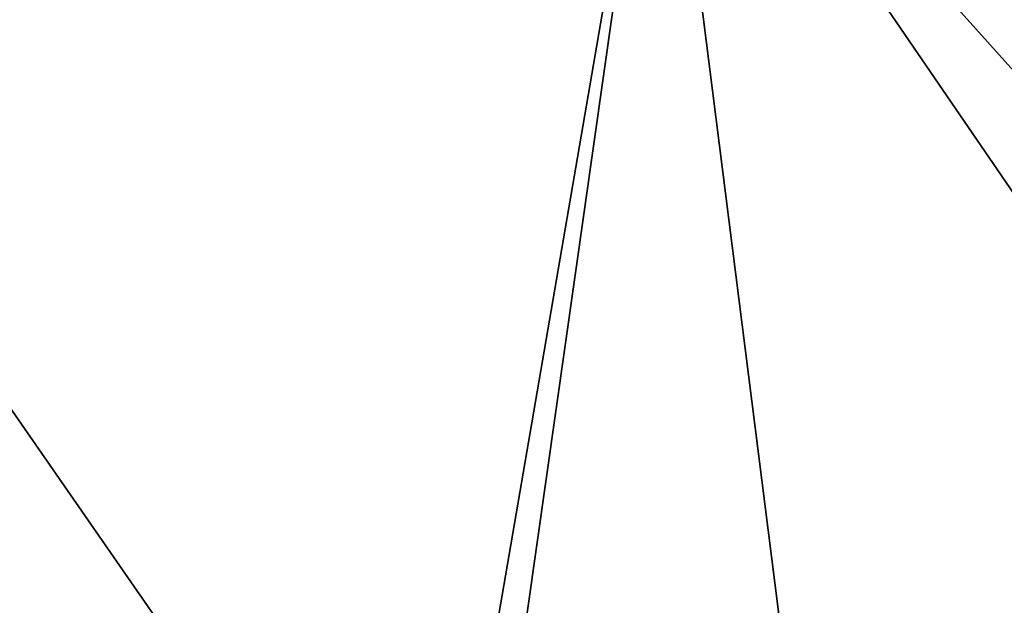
# Model space of a CAD drawing. Header units: millimetres. Extents: x -7.8 to 13, y -12 to 1.5.
# Tile 90 of 102: x 9.5 to 11.3, y -1.7 to -0.6. Entities that reach past the tile are written whole.
import ezdxf

# ---------------------------------------------------------------- set-up
doc = ezdxf.new("R2010")
doc.units = ezdxf.units.MM
doc.header["$LTSCALE"] = 65.185185
doc.layers.add('156', color=7, linetype='CONTINUOUS')
doc.layers.add('24', color=7, linetype='CONTINUOUS')

msp = doc.modelspace()

# ---------------------------------------------------------------- linework, layer by layer
at = {"layer": '156', "linetype": 'Continuous'}
for points in [[(8.6104, 0, -3), (10.2892, -2.4199, -2.9789), (8.2521, -2.4199, -2.9789), (8.6104, 0, -3)], [(8.6104, 0, -3), (10.7052, 0, -3), (10.2892, -2.4199, -2.9789), (8.6104, 0, -3)], [(10.2892, -2.4199, -2.9789), (10.7052, 0, -3), (10.3621, -2.4167, -2.9789), (10.2892, -2.4199, -2.9789)], [(10.7052, 0, -3), (12.7798, -2.3112, -2.9798), (10.3621, -2.4167, -2.9789), (10.7052, 0, -3)], [(10.7052, 0, -3), (12.8, 0, -3), (12.7798, -2.3112, -2.9798), (10.7052, 0, -3)]]:
    msp.add_3dface(points, dxfattribs=at)
at = {"layer": '24', "linetype": 'Continuous'}
for points in [[(8.6104, 0, 3), (8.2522, -2.4199, 2.9789), (10.2893, -2.4199, 2.9789), (8.6104, 0, 3)], [(10.7052, 0, 3), (8.6104, 0, 3), (10.2893, -2.4199, 2.9789), (10.7052, 0, 3)], [(10.7052, 0, 3), (10.2893, -2.4199, 2.9789), (11.0079, -2.3885, 2.9792), (10.7052, 0, 3)], [(12.8, 0, 3), (10.7052, 0, 3), (12.7798, -2.3112, 2.9798), (12.8, 0, 3)], [(12.7798, -2.3112, 2.9798), (10.7052, 0, 3), (12.3019, -2.332, 2.9796), (12.7798, -2.3112, 2.9798)], [(12.3019, -2.332, 2.9796), (10.7052, 0, 3), (11.0079, -2.3885, 2.9792), (12.3019, -2.332, 2.9796)]]:
    msp.add_3dface(points, dxfattribs=at)

doc.saveas('drawing.dxf')
